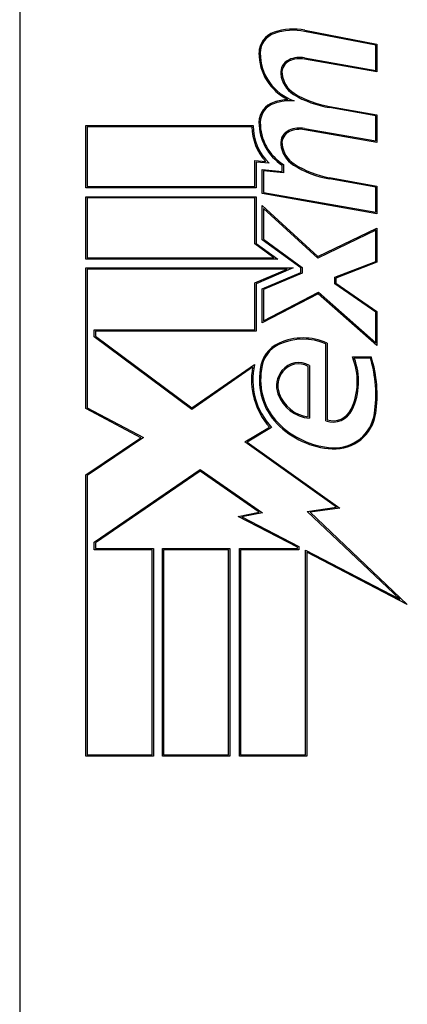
# Model space of a CAD drawing. Header units: inches. Extents: x 10 to 196, y 10 to 109.
# Tile 155 of 239: x 32.295 to 32.525, y 68.266 to 68.852. Entities that reach past the tile are written whole.
import ezdxf

# ---------------------------------------------------------------- set-up
doc = ezdxf.new("R2010")
doc.units = ezdxf.units.IN
doc.header["$MEASUREMENT"] = 0
doc.layers.add('Visible Edges(ANSI)', color=7, linetype='Continuous', lineweight=25)

msp = doc.modelspace()

# ---------------------------------------------------------------- linework, layer by layer
at = {"layer": 'Visible Edges(ANSI)'}
for p, q in [((32.29473, 69.37138), (32.29473, 67.87941)), ((32.50622, 68.83641), (32.46398, 68.84462)), ((32.46413, 68.84535), (32.50697, 68.83702)), ((32.50622, 68.82142), (32.50622, 68.83641)), ((32.50697, 68.83702), (32.50697, 68.82052)), ((32.50697, 68.82052), (32.46385, 68.82813)), ((32.46398, 68.82887), (32.50622, 68.82142)), ((32.47885, 68.79999), (32.50697, 68.79503)), ((32.50622, 68.79441), (32.47872, 68.79925)), ((32.50622, 68.77943), (32.50622, 68.79441)), ((32.50697, 68.79503), (32.50697, 68.77853)), ((32.3341, 68.75153), (32.3341, 68.78866)), ((32.3341, 68.78866), (32.43347, 68.78866)), ((32.43272, 68.78791), (32.33485, 68.78791)), ((32.33485, 68.78791), (32.33485, 68.75228)), ((32.50697, 68.77853), (32.46385, 68.78614)), ((32.46398, 68.78688), (32.50622, 68.77943)), ((32.43441, 68.75228), (32.43441, 68.76773)), ((32.43441, 68.76773), (32.44088, 68.76716)), ((32.44285, 68.76624), (32.43516, 68.76691)), ((32.43516, 68.76691), (32.43516, 68.75153)), ((32.45072, 68.76136), (32.45072, 68.76498)), ((32.45147, 68.7654), (32.45147, 68.76054)), ((32.43872, 68.74819), (32.43872, 68.76241)), ((32.43872, 68.76241), (32.45072, 68.76136)), ((32.45147, 68.76054), (32.43947, 68.76159)), ((32.43947, 68.76159), (32.43947, 68.74882)), ((32.50622, 68.75203), (32.47872, 68.75688)), ((32.47885, 68.75762), (32.50697, 68.75266)), ((32.43516, 68.75153), (32.3341, 68.75153)), ((32.33485, 68.75228), (32.43441, 68.75228)), ((32.50697, 68.73616), (32.43872, 68.74819)), ((32.43947, 68.74882), (32.50622, 68.73705)), ((32.50622, 68.73705), (32.50622, 68.75203)), ((32.50697, 68.75266), (32.50697, 68.73616)), ((32.3341, 68.70916), (32.3341, 68.74628)), ((32.3341, 68.74628), (32.43516, 68.74628)), ((32.43441, 68.74553), (32.33485, 68.74553)), ((32.33485, 68.74553), (32.33485, 68.70991)), ((32.43441, 68.71818), (32.43441, 68.74553)), ((32.43516, 68.74628), (32.43516, 68.71856)), ((32.43872, 68.7206), (32.43872, 68.74103)), ((32.43872, 68.74103), (32.47187, 68.71066)), ((32.47174, 68.70976), (32.43947, 68.73933)), ((32.43947, 68.73933), (32.43947, 68.72098)), ((32.50622, 68.72634), (32.47174, 68.70976)), ((32.47187, 68.71066), (32.50697, 68.72753)), ((32.50622, 68.7078), (32.50622, 68.72634)), ((32.50697, 68.72753), (32.50697, 68.70728)), ((32.44579, 68.70991), (32.43441, 68.71818)), ((32.43516, 68.71856), (32.4481, 68.70916)), ((32.46169, 68.70391), (32.43872, 68.7206)), ((32.43947, 68.72098), (32.46244, 68.70429)), ((32.4481, 68.70916), (32.3341, 68.70916)), ((32.33485, 68.70991), (32.44579, 68.70991)), ((32.48185, 68.69842), (32.50622, 68.7078)), ((32.50697, 68.70728), (32.4826, 68.69791)), ((32.3341, 68.62028), (32.3341, 68.70391)), ((32.3341, 68.70391), (32.45725, 68.70391)), ((32.45356, 68.70316), (32.33485, 68.70316)), ((32.33485, 68.70316), (32.33485, 68.62074)), ((32.43441, 68.69503), (32.45356, 68.70316)), ((32.45725, 68.70391), (32.43516, 68.69453)), ((32.43872, 68.69153), (32.46169, 68.70128)), ((32.46244, 68.70079), (32.43947, 68.69104)), ((32.46169, 68.70128), (32.46169, 68.70391)), ((32.46244, 68.70429), (32.46244, 68.70079)), ((32.43441, 68.66716), (32.43441, 68.69503)), ((32.43516, 68.69453), (32.43516, 68.66641)), ((32.48185, 68.69452), (32.48185, 68.69842)), ((32.50622, 68.67764), (32.48185, 68.69452)), ((32.4826, 68.69791), (32.4826, 68.69491)), ((32.4826, 68.69491), (32.50697, 68.67803)), ((32.43872, 68.67128), (32.43872, 68.69153)), ((32.43947, 68.69104), (32.43947, 68.67252)), ((32.43947, 68.67252), (32.47221, 68.68944)), ((32.47221, 68.68944), (32.50622, 68.65945)), ((32.4721, 68.68853), (32.43872, 68.67128)), ((32.50697, 68.65778), (32.4721, 68.68853)), ((32.50622, 68.65945), (32.50622, 68.67764)), ((32.50697, 68.67803), (32.50697, 68.65778)), ((32.33897, 68.663), (32.33897, 68.66716)), ((32.33897, 68.66716), (32.43441, 68.66716)), ((32.43516, 68.66641), (32.33972, 68.66641)), ((32.33972, 68.66641), (32.33972, 68.66338)), ((32.39689, 68.61974), (32.33897, 68.663)), ((32.33972, 68.66338), (32.39691, 68.62066)), ((32.4766, 68.61299), (32.4766, 68.65879)), ((32.47735, 68.65928), (32.47735, 68.61353)), ((32.49235, 68.65103), (32.5036, 68.65103)), ((32.50304, 68.65028), (32.49346, 68.65028)), ((32.43311, 68.64485), (32.39689, 68.61974)), ((32.39691, 68.62066), (32.43422, 68.64653)), ((32.4661, 68.61541), (32.4661, 68.64541)), ((32.46685, 68.64585), (32.46685, 68.61458)), ((32.36674, 68.60293), (32.3341, 68.62028)), ((32.33485, 68.62074), (32.3682, 68.603)), ((32.42854, 68.60046), (32.44317, 68.60925)), ((32.44435, 68.60908), (32.42991, 68.60041)), ((32.3341, 68.58091), (32.36674, 68.60293)), ((32.3682, 68.603), (32.33485, 68.58051)), ((32.483, 68.56162), (32.42854, 68.60046)), ((32.42991, 68.60041), (32.48497, 68.56114)), ((32.33897, 68.54077), (32.40198, 68.58407)), ((32.40198, 68.58407), (32.43892, 68.5582)), ((32.3341, 68.41366), (32.3341, 68.58091)), ((32.33485, 68.58051), (32.33485, 68.41441)), ((32.40197, 68.58316), (32.33972, 68.54038)), ((32.43704, 68.5586), (32.40197, 68.58316)), ((32.46558, 68.55917), (32.483, 68.56162)), ((32.48497, 68.56114), (32.46722, 68.55865)), ((32.42447, 68.55616), (32.43704, 68.5586)), ((32.45972, 68.53781), (32.42447, 68.55616)), ((32.43892, 68.5582), (32.42673, 68.55583)), ((32.42673, 68.55583), (32.46047, 68.53826)), ((32.52059, 68.50697), (32.46558, 68.55917)), ((32.46722, 68.55865), (32.52497, 68.50384)), ((32.33897, 68.53628), (32.33897, 68.54077)), ((32.33972, 68.54038), (32.33972, 68.53703)), ((32.33972, 68.53703), (32.37422, 68.53703)), ((32.37422, 68.53703), (32.37422, 68.41366)), ((32.37947, 68.41366), (32.37947, 68.53703)), ((32.37947, 68.53703), (32.4196, 68.53703)), ((32.4196, 68.53703), (32.4196, 68.41366)), ((32.42522, 68.41366), (32.42522, 68.53703)), ((32.42522, 68.53703), (32.45972, 68.53703)), ((32.45972, 68.53703), (32.45972, 68.53781)), ((32.46047, 68.53826), (32.46047, 68.53628)), ((32.37347, 68.53628), (32.33897, 68.53628)), ((32.37347, 68.41441), (32.37347, 68.53628)), ((32.41885, 68.53628), (32.38022, 68.53628)), ((32.38022, 68.53628), (32.38022, 68.41441)), ((32.41885, 68.41441), (32.41885, 68.53628)), ((32.46047, 68.53628), (32.42597, 68.53628)), ((32.42597, 68.53628), (32.42597, 68.41441)), ((32.4646, 68.41441), (32.4646, 68.53612)), ((32.4646, 68.53612), (32.52059, 68.50697)), ((32.52497, 68.50384), (32.46535, 68.53488)), ((32.46535, 68.53488), (32.46535, 68.41366)), ((32.37422, 68.41366), (32.3341, 68.41366)), ((32.33485, 68.41441), (32.37347, 68.41441)), ((32.4196, 68.41366), (32.37947, 68.41366)), ((32.38022, 68.41441), (32.41885, 68.41441)), ((32.46535, 68.41366), (32.42522, 68.41366)), ((32.42597, 68.41441), (32.4646, 68.41441))]:
    msp.add_line(p, q, dxfattribs=at)
for centre, radius, start, end in [((32.45001, 68.83171), 0.01312, 108.47479, 179.6788), ((32.45001, 68.83171), 0.01238, 108.47479, 179.6788), ((32.45726, 68.81002), 0.036, 79, 108.47479), ((32.45726, 68.81002), 0.03525, 79, 108.47479), ((32.46758, 68.83161), 0.0307, 179.6788, 243.95078), ((32.46758, 68.83161), 0.02995, 179.6788, 250.8136), ((32.45803, 68.82021), 0.00825, 113.54875, 186.10268), ((32.45803, 68.82021), 0.0075, 113.54875, 186.10268), ((32.46118, 68.81299), 0.01612, 79.99238, 113.54875), ((32.46118, 68.81299), 0.01537, 79.9922, 113.54875), ((32.46623, 68.82108), 0.0165, 186.10268, 237.63011), ((32.46623, 68.82108), 0.01575, 186.10268, 237.60833), ((32.48812, 68.85738), 0.05888, 238.55241, 260.82038), ((32.48812, 68.85738), 0.05813, 238.55841, 260.82565), ((32.44955, 68.79042), 0.01267, 106.9928, 179.47765), ((32.44955, 68.79042), 0.01192, 106.9928, 179.47765), ((32.45637, 68.76811), 0.036, 93.6169, 106.9928), ((32.45637, 68.76811), 0.03525, 87.77691, 106.9928), ((32.46347, 68.78803), 0.03, 178.79525, 226.5849), ((32.46688, 68.79026), 0.03, 179.47765, 237.41137), ((32.46688, 68.79026), 0.02925, 179.47765, 238.21233), ((32.46347, 68.78803), 0.03075, 180.22218, 222.73389), ((32.45803, 68.77822), 0.00825, 113.55712, 186.03001), ((32.45803, 68.77822), 0.0075, 113.55712, 186.03001), ((32.46118, 68.771), 0.01613, 80, 113.55712), ((32.46118, 68.771), 0.01537, 80, 113.55712), ((32.46624, 68.77908), 0.0165, 186.03001, 237.59924), ((32.46624, 68.77908), 0.01575, 186.03001, 237.59924), ((32.48894, 68.81486), 0.05888, 237.59924, 260), ((32.48894, 68.81486), 0.05813, 237.59924, 260), ((32.4631, 68.62704), 0.03525, 66.15553, 113.84447), ((32.4631, 68.62704), 0.0345, 66.96432, 113.84447), ((32.45653, 68.64191), 0.019, 113.84447, 175.08017), ((32.45653, 68.64191), 0.01825, 113.84447, 175.17574), ((32.4604, 68.63493), 0.01268, 59.42104, 141.16516), ((32.45692, 68.63632), 0.03836, 334.67838, 22.56091), ((32.45692, 68.63632), 0.03911, 334.67838, 20.92418), ((32.43115, 68.62842), 0.07514, 351.56052, 16.91414), ((32.43115, 68.62842), 0.07589, 351.56052, 17.33425), ((32.47443, 68.63731), 0.042, 169.6582, 221.91395), ((32.47443, 68.63731), 0.04125, 167.07905, 223.17854), ((32.47443, 68.63731), 0.03735, 170.40854, 224.16843), ((32.47443, 68.63731), 0.0366, 170.36041, 224.16843), ((32.46176, 68.63383), 0.01444, 141.16516, 199.37968), ((32.46176, 68.63383), 0.01369, 141.16516, 199.37968), ((32.4604, 68.63493), 0.01193, 61.45471, 141.16516), ((32.46866, 68.63625), 0.02175, 199.37968, 265.22603), ((32.46866, 68.63625), 0.021, 199.37968, 262.99755), ((32.48075, 68.62504), 0.01275, 250.99073, 334.67838), ((32.48075, 68.62504), 0.012, 253.52609, 334.67838), ((32.48183, 68.6209), 0.02466, 266.56465, 351.56052), ((32.48183, 68.6209), 0.02391, 266.56465, 351.56052), ((32.48333, 68.64596), 0.04976, 224.16843, 266.56465), ((32.48333, 68.64596), 0.04901, 224.16843, 266.56465)]:
    msp.add_arc(centre, radius, start, end, dxfattribs=at)

doc.saveas('drawing.dxf')
